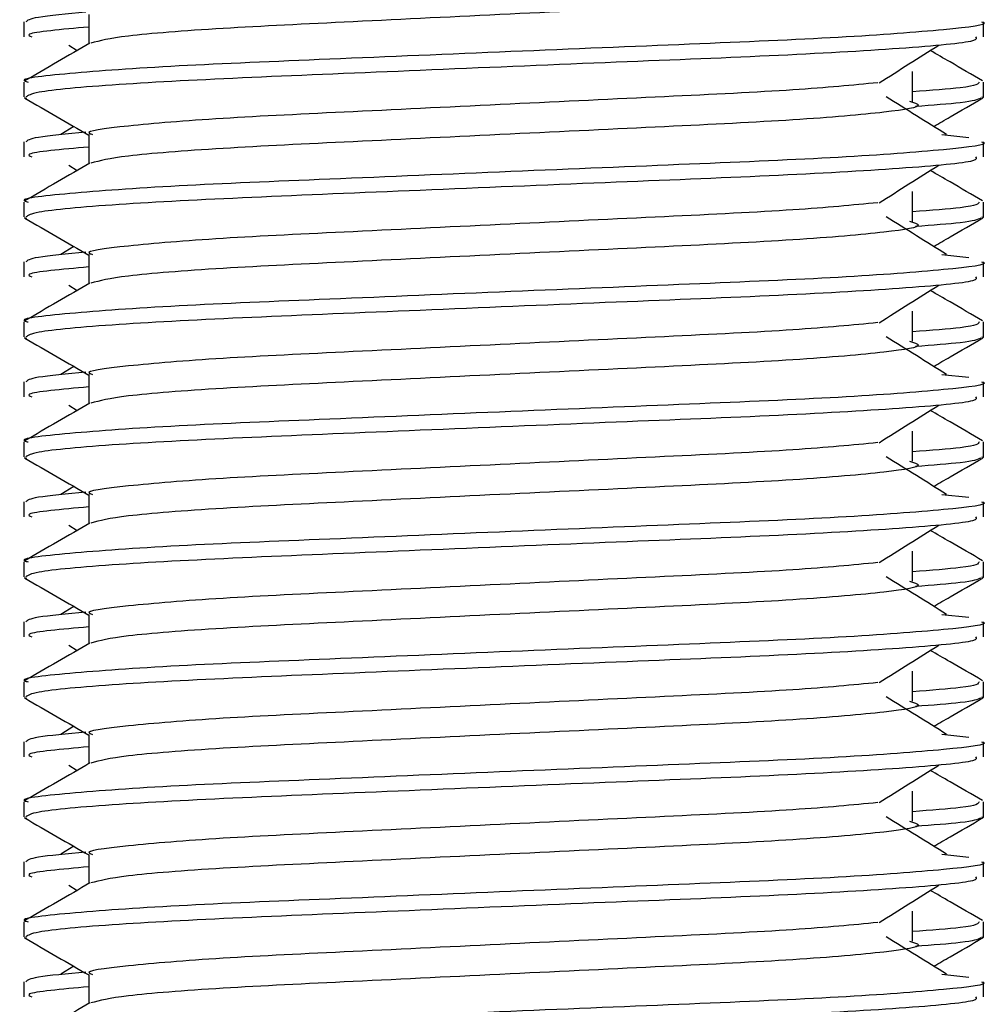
# Model space of a CAD drawing. Header units: millimetres. Extents: x 0 to 420, y 0 to 297.
# Tile 33 of 62: x 186.19 to 187.5, y 191.86 to 193.19. Entities that reach past the tile are written whole.
import ezdxf

# ---------------------------------------------------------------- set-up
doc = ezdxf.new("R2010")
doc.units = ezdxf.units.MM

msp = doc.modelspace()

# ---------------------------------------------------------------- linework, layer by layer
at = {"color": 7, "linetype": 'Continuous', "lineweight": 25}
for p, q in [((186.27959, 193.19503), (186.27959, 193.1554)), ((186.19178, 193.18495), (186.19178, 193.16467)), ((187.48964, 193.16467), (187.48964, 193.18495)), ((186.25246, 193.15359), (186.26395, 193.14635)), ((187.39361, 193.07763), (187.39361, 193.11819)), ((186.19178, 193.10377), (186.19178, 193.08356)), ((187.48964, 193.08356), (187.48964, 193.10377)), ((187.48681, 193.08356), (187.48925, 193.0827)), ((186.19217, 193.0827), (186.19545, 193.08196)), ((186.2593, 193.0437), (186.24178, 193.03285)), ((186.27959, 193.0328), (186.27959, 192.99317)), ((187.4331, 193.03288), (187.46969, 193.02894)), ((186.19178, 193.02272), (186.19178, 193.00244)), ((187.48964, 193.00244), (187.48964, 193.02272)), ((186.25246, 192.99136), (186.26395, 192.98412)), ((187.39361, 192.9154), (187.39361, 192.95596)), ((186.19178, 192.94154), (186.19178, 192.92133)), ((187.48964, 192.92133), (187.48964, 192.94154)), ((186.19217, 192.92046), (186.19545, 192.91973)), ((187.48681, 192.92133), (187.48925, 192.92046)), ((186.2593, 192.88147), (186.24178, 192.87061)), ((186.27959, 192.87056), (186.27959, 192.83094)), ((187.4331, 192.87065), (187.46969, 192.86671)), ((186.19178, 192.86049), (186.19178, 192.84021)), ((187.48964, 192.84021), (187.48964, 192.86049)), ((186.25246, 192.82913), (186.26395, 192.82189)), ((187.39361, 192.75317), (187.39361, 192.79373)), ((186.19178, 192.77931), (186.19178, 192.7591)), ((187.48964, 192.7591), (187.48964, 192.77931)), ((186.19217, 192.75823), (186.19545, 192.7575)), ((187.48681, 192.7591), (187.48925, 192.75823)), ((186.2593, 192.71924), (186.24178, 192.70838)), ((186.19178, 192.69826), (186.19178, 192.67798)), ((186.27959, 192.70833), (186.27959, 192.66871)), ((187.4331, 192.70842), (187.46969, 192.70448)), ((187.48964, 192.67798), (187.48964, 192.69826)), ((186.25246, 192.6669), (186.26395, 192.65965)), ((187.39361, 192.59094), (187.39361, 192.63149)), ((186.19178, 192.61708), (186.19178, 192.59686)), ((187.48964, 192.59686), (187.48964, 192.61708)), ((186.19217, 192.596), (186.19545, 192.59527)), ((187.48681, 192.59686), (187.48925, 192.596)), ((186.2593, 192.557), (186.24178, 192.54615)), ((186.27959, 192.5461), (186.27959, 192.50648)), ((187.4331, 192.54619), (187.46969, 192.54225)), ((186.19178, 192.53603), (186.19178, 192.51574)), ((187.48964, 192.51574), (187.48964, 192.53603)), ((186.25246, 192.50467), (186.26395, 192.49742)), ((187.39361, 192.4287), (187.39361, 192.46926)), ((186.19178, 192.45485), (186.19178, 192.43463)), ((187.48964, 192.43463), (187.48964, 192.45485)), ((186.19217, 192.43377), (186.19545, 192.43304)), ((187.48681, 192.43463), (187.48925, 192.43377)), ((186.2593, 192.39477), (186.24178, 192.38392)), ((186.27959, 192.38387), (186.27959, 192.34424)), ((187.4331, 192.38396), (187.46969, 192.38001)), ((186.19178, 192.37379), (186.19178, 192.35351)), ((187.48964, 192.35351), (187.48964, 192.37379)), ((186.25246, 192.34243), (186.26395, 192.33519)), ((187.39361, 192.26647), (187.39361, 192.30703)), ((186.19178, 192.29261), (186.19178, 192.2724)), ((187.48964, 192.2724), (187.48964, 192.29261)), ((186.19217, 192.27154), (186.19545, 192.2708)), ((187.48681, 192.2724), (187.48925, 192.27154)), ((186.2593, 192.23254), (186.24178, 192.22169)), ((186.27959, 192.22163), (186.27959, 192.18201)), ((187.4331, 192.22172), (187.46969, 192.21778)), ((186.19178, 192.21156), (186.19178, 192.19128)), ((187.48964, 192.19128), (187.48964, 192.21156)), ((186.25246, 192.1802), (186.26395, 192.17296)), ((187.39361, 192.10424), (187.39361, 192.1448)), ((186.19178, 192.13038), (186.19178, 192.11017)), ((187.48964, 192.11017), (187.48964, 192.13038)), ((186.19217, 192.1093), (186.19545, 192.10857)), ((187.48681, 192.11017), (187.48925, 192.1093)), ((186.2593, 192.07031), (186.24178, 192.05945)), ((186.27959, 192.0594), (186.27959, 192.01978)), ((187.4331, 192.05949), (187.46969, 192.05555)), ((186.19178, 192.04933), (186.19178, 192.02905)), ((187.48964, 192.02905), (187.48964, 192.04933)), ((186.25246, 192.01797), (186.26395, 192.01073)), ((187.39361, 191.94201), (187.39361, 191.98256)), ((186.19178, 191.96815), (186.19178, 191.94793)), ((187.48964, 191.94793), (187.48964, 191.96815)), ((186.19217, 191.94707), (186.19545, 191.94634)), ((187.48681, 191.94793), (187.48925, 191.94707)), ((186.2593, 191.90808), (186.24178, 191.89722)), ((186.19178, 191.8871), (186.19178, 191.86681)), ((186.27959, 191.89717), (186.27959, 191.85755)), ((187.4331, 191.89726), (187.46969, 191.89332)), ((187.48964, 191.86681), (187.48964, 191.8871))]:
    msp.add_line(p, q, dxfattribs=at)
for points, knots in [([(187.38918, 193.23994), (187.39516, 193.23822), (187.41206, 193.23336), (187.3653, 193.22534), (187.24351, 193.21462), (187.06151, 193.20566), (186.84886, 193.19562), (186.63456, 193.18514), (186.45121, 193.17637), (186.3188, 193.16597), (186.29448, 193.15948), (186.28261, 193.15632)], [0, 0, 0, 0, 0.06380663, 0.18032175, 0.30008096, 0.41521504, 0.53331731, 0.65253371, 0.76719347, 0.88638352, 1, 1, 1, 1]), ([(186.27565, 193.19806), (186.25043, 193.19573), (186.20078, 193.19113), (186.19661, 193.18699), (186.19455, 193.18495)], [0, 0, 0, 0, 0.5078952, 1, 1, 1, 1]), ([(187.48686, 193.18495), (187.48775, 193.18467), (187.49828, 193.18124), (187.44455, 193.17464), (187.30727, 193.16392), (187.09592, 193.15497), (186.84999, 193.14492), (186.603, 193.13445), (186.38764, 193.12565), (186.24532, 193.11519), (186.18168, 193.10789), (186.19585, 193.10426), (186.19775, 193.10377)], [0, 0, 0, 0, 0.0110241, 0.1311888, 0.2546953, 0.3734373, 0.495237, 0.6181845, 0.7364377, 0.859358, 0.981202, 1, 1, 1, 1]), ([(186.27959, 193.17814), (186.24277, 193.17483), (186.19019, 193.17011), (186.19977, 193.16593), (186.20263, 193.16467)], [0, 0, 0, 0, 0.7002075, 1, 1, 1, 1]), ([(187.47878, 193.16467), (187.48008, 193.16293), (187.48371, 193.15809), (187.38668, 193.14908), (187.21071, 193.139), (186.97803, 193.13006), (186.7274, 193.11936), (186.49176, 193.10986), (186.30773, 193.10044), (186.20509, 193.09087), (186.19758, 193.08563), (186.1946, 193.08356)], [0, 0, 0, 0, 0.0687542, 0.1915913, 0.313424, 0.4320526, 0.5554842, 0.6757146, 0.7957061, 0.9191739, 1, 1, 1, 1]), ([(186.28125, 193.15637), (186.26659, 193.14787), (186.23725, 193.13089), (186.2079, 193.11391), (186.19323, 193.10542)], [0, 0, 0, 0, 0.499935, 1, 1, 1, 1]), ([(187.3484, 193.10279), (187.36181, 193.11126), (187.38863, 193.12819), (187.41552, 193.14513), (187.42896, 193.15359)], [0, 0, 0, 0, 0.4999896, 1, 1, 1, 1]), ([(187.48819, 193.10542), (187.47352, 193.11391), (187.44994, 193.12755), (187.42637, 193.1412), (187.41746, 193.14635)], [0, 0, 0, 0, 0.622406, 1, 1, 1, 1]), ([(187.34676, 193.10285), (187.31243, 193.09953), (187.24279, 193.0928), (187.06063, 193.08398), (186.84894, 193.07395), (186.63512, 193.06347), (186.44897, 193.05468), (186.32586, 193.04422), (186.27084, 193.03691), (186.28315, 193.03327), (186.28482, 193.03277)], [0, 0, 0, 0, 0.1340309, 0.2719374, 0.4133992, 0.5561955, 0.6935339, 0.8362986, 0.9778119, 1, 1, 1, 1]), ([(187.48367, 193.10377), (187.48245, 193.10125), (187.48042, 193.09708), (187.41823, 193.09236), (187.39361, 193.09049)], [0, 0, 0, 0, 0.6042483, 1, 1, 1, 1]), ([(187.43963, 193.03285), (187.42596, 193.04131), (187.39862, 193.05825), (187.37134, 193.07519), (187.3577, 193.08365)], [0, 0, 0, 0, 0.5000108, 1, 1, 1, 1]), ([(186.19309, 193.08202), (186.20776, 193.07353), (186.2366, 193.05684), (186.26543, 193.04015), (186.27959, 193.03196)], [0, 0, 0, 0, 0.5088672, 1, 1, 1, 1]), ([(187.38918, 193.07771), (187.39516, 193.07599), (187.41206, 193.07113), (187.3653, 193.0631), (187.24351, 193.05239), (187.06151, 193.04343), (186.84886, 193.03339), (186.63456, 193.02291), (186.45121, 193.01413), (186.3188, 193.00374), (186.29448, 192.99725), (186.28261, 192.99408)], [0, 0, 0, 0, 0.0638066, 0.1803218, 0.300081, 0.415215, 0.5333173, 0.6525337, 0.7671935, 0.8863835, 1, 1, 1, 1]), ([(187.48597, 193.08196), (187.4814, 193.07993), (187.47328, 193.07633), (187.42041, 193.07229), (187.39733, 193.07053)], [0, 0, 0, 0, 0.56359851, 1, 1, 1, 1]), ([(187.42212, 193.0437), (187.42951, 193.04798), (187.45158, 193.06076), (187.47365, 193.07353), (187.48833, 193.08202)], [0, 0, 0, 0, 0.33518732, 1, 1, 1, 1]), ([(186.27565, 193.03583), (186.25043, 193.0335), (186.20078, 193.0289), (186.19661, 193.02476), (186.19455, 193.02272)], [0, 0, 0, 0, 0.5078952, 1, 1, 1, 1]), ([(187.48686, 193.02272), (187.48775, 193.02243), (187.49828, 193.01901), (187.44455, 193.01241), (187.30727, 193.00169), (187.09592, 192.99273), (186.84999, 192.98269), (186.603, 192.97222), (186.38764, 192.96342), (186.24532, 192.95296), (186.18168, 192.94566), (186.19585, 192.94203), (186.19775, 192.94154)], [0, 0, 0, 0, 0.01102406, 0.13118876, 0.25469534, 0.37343726, 0.49523701, 0.61818446, 0.73643772, 0.85935802, 0.98120202, 1, 1, 1, 1]), ([(186.27959, 193.01591), (186.24277, 193.0126), (186.19019, 193.00788), (186.19977, 193.00369), (186.20263, 193.00244)], [0, 0, 0, 0, 0.7002075, 1, 1, 1, 1]), ([(186.28125, 192.99413), (186.26659, 192.98564), (186.23725, 192.96866), (186.2079, 192.95168), (186.19323, 192.94318)], [0, 0, 0, 0, 0.499935, 1, 1, 1, 1]), ([(187.47878, 193.00244), (187.48008, 193.0007), (187.48371, 192.99586), (187.38668, 192.98685), (187.21071, 192.97677), (186.97803, 192.96783), (186.7274, 192.95713), (186.49176, 192.94763), (186.30773, 192.93821), (186.20509, 192.92864), (186.19758, 192.9234), (186.1946, 192.92133)], [0, 0, 0, 0, 0.0687542, 0.1915913, 0.313424, 0.4320526, 0.5554842, 0.6757146, 0.7957061, 0.9191739, 1, 1, 1, 1]), ([(187.3484, 192.94056), (187.36181, 192.94902), (187.38863, 192.96596), (187.41552, 192.98289), (187.42896, 192.99136)], [0, 0, 0, 0, 0.4999896, 1, 1, 1, 1]), ([(187.48819, 192.94318), (187.47352, 192.95168), (187.44994, 192.96532), (187.42637, 192.97897), (187.41746, 192.98412)], [0, 0, 0, 0, 0.622406, 1, 1, 1, 1]), ([(187.34676, 192.94062), (187.31243, 192.9373), (187.24279, 192.93057), (187.06063, 192.92174), (186.84894, 192.91172), (186.63512, 192.90124), (186.44897, 192.89245), (186.32586, 192.88198), (186.27084, 192.87467), (186.28315, 192.87104), (186.28482, 192.87054)], [0, 0, 0, 0, 0.1340309, 0.2719374, 0.4133992, 0.5561955, 0.6935339, 0.8362986, 0.9778119, 1, 1, 1, 1]), ([(187.48367, 192.94154), (187.48245, 192.93902), (187.48042, 192.93485), (187.41823, 192.93013), (187.39361, 192.92826)], [0, 0, 0, 0, 0.6042483, 1, 1, 1, 1]), ([(186.19309, 192.91978), (186.20776, 192.91129), (186.2366, 192.89461), (186.26543, 192.87792), (186.27959, 192.86972)], [0, 0, 0, 0, 0.5088672, 1, 1, 1, 1]), ([(187.38918, 192.91548), (187.39516, 192.91376), (187.41206, 192.9089), (187.3653, 192.90087), (187.24351, 192.89016), (187.06151, 192.8812), (186.84886, 192.87116), (186.63456, 192.86068), (186.45121, 192.8519), (186.3188, 192.84151), (186.29448, 192.83502), (186.28261, 192.83185)], [0, 0, 0, 0, 0.06380663, 0.18032175, 0.30008096, 0.41521504, 0.53331731, 0.65253371, 0.76719347, 0.88638352, 1, 1, 1, 1]), ([(187.43963, 192.87061), (187.42596, 192.87908), (187.39862, 192.89602), (187.37134, 192.91295), (187.3577, 192.92142)], [0, 0, 0, 0, 0.5000108, 1, 1, 1, 1]), ([(187.48597, 192.91973), (187.4814, 192.9177), (187.47328, 192.91409), (187.42041, 192.91006), (187.39733, 192.9083)], [0, 0, 0, 0, 0.56359851, 1, 1, 1, 1]), ([(187.42212, 192.88147), (187.42951, 192.88575), (187.45158, 192.89852), (187.47365, 192.91129), (187.48833, 192.91978)], [0, 0, 0, 0, 0.3351873, 1, 1, 1, 1]), ([(186.27565, 192.8736), (186.25043, 192.87126), (186.20078, 192.86666), (186.19661, 192.86253), (186.19455, 192.86049)], [0, 0, 0, 0, 0.5078952, 1, 1, 1, 1]), ([(187.48686, 192.86049), (187.48775, 192.8602), (187.49828, 192.85678), (187.44455, 192.85018), (187.30727, 192.83946), (187.09592, 192.8305), (186.84999, 192.82046), (186.603, 192.80998), (186.38764, 192.80119), (186.24532, 192.79073), (186.18168, 192.78343), (186.19585, 192.7798), (186.19775, 192.77931)], [0, 0, 0, 0, 0.0110241, 0.1311888, 0.2546953, 0.3734373, 0.495237, 0.6181845, 0.7364377, 0.859358, 0.981202, 1, 1, 1, 1]), ([(186.27959, 192.85368), (186.24277, 192.85037), (186.19019, 192.84565), (186.19977, 192.84146), (186.20263, 192.84021)], [0, 0, 0, 0, 0.7002075, 1, 1, 1, 1]), ([(186.28125, 192.8319), (186.26659, 192.82341), (186.23725, 192.80642), (186.2079, 192.78944), (186.19323, 192.78095)], [0, 0, 0, 0, 0.49993496, 1, 1, 1, 1]), ([(187.47878, 192.84021), (187.48008, 192.83847), (187.48371, 192.83363), (187.38668, 192.82462), (187.21071, 192.81453), (186.97803, 192.8056), (186.7274, 192.7949), (186.49176, 192.7854), (186.30773, 192.77598), (186.20509, 192.76641), (186.19758, 192.76117), (186.1946, 192.7591)], [0, 0, 0, 0, 0.0687542, 0.1915913, 0.313424, 0.4320526, 0.5554842, 0.6757146, 0.7957061, 0.9191739, 1, 1, 1, 1]), ([(187.3484, 192.77832), (187.36181, 192.78679), (187.38863, 192.80373), (187.41552, 192.82066), (187.42896, 192.82913)], [0, 0, 0, 0, 0.4999896, 1, 1, 1, 1]), ([(187.48819, 192.78095), (187.47352, 192.78944), (187.44994, 192.80309), (187.42637, 192.81673), (187.41746, 192.82189)], [0, 0, 0, 0, 0.62240598, 1, 1, 1, 1]), ([(187.34676, 192.77839), (187.31243, 192.77507), (187.24279, 192.76833), (187.06063, 192.75951), (186.84894, 192.74948), (186.63512, 192.73901), (186.44897, 192.73021), (186.32586, 192.71975), (186.27084, 192.71244), (186.28315, 192.7088), (186.28482, 192.70831)], [0, 0, 0, 0, 0.1340309, 0.2719374, 0.4133992, 0.5561955, 0.6935339, 0.8362986, 0.9778119, 1, 1, 1, 1]), ([(187.48367, 192.77931), (187.48245, 192.77679), (187.48042, 192.77262), (187.41823, 192.7679), (187.39361, 192.76603)], [0, 0, 0, 0, 0.6042483, 1, 1, 1, 1]), ([(186.19309, 192.75755), (186.20776, 192.74906), (186.2366, 192.73238), (186.26543, 192.71569), (186.27959, 192.70749)], [0, 0, 0, 0, 0.5088672, 1, 1, 1, 1]), ([(187.38918, 192.75325), (187.39516, 192.75153), (187.41206, 192.74667), (187.3653, 192.73864), (187.24351, 192.72793), (187.06151, 192.71897), (186.84886, 192.70892), (186.63456, 192.69845), (186.45121, 192.68967), (186.3188, 192.67927), (186.29448, 192.67279), (186.28261, 192.66962)], [0, 0, 0, 0, 0.06380663, 0.18032175, 0.30008096, 0.41521504, 0.53331731, 0.65253371, 0.76719347, 0.88638352, 1, 1, 1, 1]), ([(187.43963, 192.70838), (187.42596, 192.71685), (187.39862, 192.73379), (187.37134, 192.75072), (187.3577, 192.75919)], [0, 0, 0, 0, 0.5000108, 1, 1, 1, 1]), ([(187.48597, 192.7575), (187.4814, 192.75547), (187.47328, 192.75186), (187.42041, 192.74783), (187.39733, 192.74607)], [0, 0, 0, 0, 0.56359851, 1, 1, 1, 1]), ([(187.42212, 192.71924), (187.42951, 192.72352), (187.45158, 192.73629), (187.47365, 192.74906), (187.48833, 192.75755)], [0, 0, 0, 0, 0.3351873, 1, 1, 1, 1]), ([(186.27565, 192.71137), (186.25043, 192.70903), (186.20078, 192.70443), (186.19661, 192.70029), (186.19455, 192.69826)], [0, 0, 0, 0, 0.5078952, 1, 1, 1, 1]), ([(187.48686, 192.69826), (187.48775, 192.69797), (187.49828, 192.69454), (187.44455, 192.68794), (187.30727, 192.67723), (187.09592, 192.66827), (186.84999, 192.65823), (186.603, 192.64775), (186.38764, 192.63896), (186.24532, 192.6285), (186.18168, 192.62119), (186.19585, 192.61756), (186.19775, 192.61708)], [0, 0, 0, 0, 0.0110241, 0.1311888, 0.2546953, 0.3734373, 0.495237, 0.6181845, 0.7364377, 0.859358, 0.981202, 1, 1, 1, 1]), ([(186.27959, 192.69144), (186.24277, 192.68814), (186.19019, 192.68341), (186.19977, 192.67923), (186.20263, 192.67798)], [0, 0, 0, 0, 0.7002075, 1, 1, 1, 1]), ([(187.47878, 192.67798), (187.48008, 192.67624), (187.48371, 192.67139), (187.38668, 192.66238), (187.21071, 192.6523), (186.97803, 192.64336), (186.7274, 192.63267), (186.49176, 192.62317), (186.30773, 192.61375), (186.20509, 192.60417), (186.19758, 192.59894), (186.1946, 192.59686)], [0, 0, 0, 0, 0.0687542, 0.1915913, 0.313424, 0.4320526, 0.5554842, 0.6757146, 0.7957061, 0.9191739, 1, 1, 1, 1]), ([(186.28125, 192.66967), (186.26659, 192.66118), (186.23725, 192.64419), (186.2079, 192.62721), (186.19323, 192.61872)], [0, 0, 0, 0, 0.499935, 1, 1, 1, 1]), ([(187.3484, 192.61609), (187.36181, 192.62456), (187.38863, 192.6415), (187.41552, 192.65843), (187.42896, 192.6669)], [0, 0, 0, 0, 0.4999896, 1, 1, 1, 1]), ([(187.48819, 192.61872), (187.47352, 192.62721), (187.44994, 192.64085), (187.42637, 192.6545), (187.41746, 192.65965)], [0, 0, 0, 0, 0.622406, 1, 1, 1, 1]), ([(187.48367, 192.61708), (187.48245, 192.61456), (187.48042, 192.61038), (187.41823, 192.60567), (187.39361, 192.6038)], [0, 0, 0, 0, 0.6042483, 1, 1, 1, 1]), ([(187.34676, 192.61615), (187.31243, 192.61283), (187.24279, 192.6061), (187.06063, 192.59728), (186.84894, 192.58725), (186.63512, 192.57677), (186.44897, 192.56798), (186.32586, 192.55752), (186.27084, 192.55021), (186.28315, 192.54657), (186.28482, 192.54608)], [0, 0, 0, 0, 0.1340309, 0.2719374, 0.4133992, 0.5561955, 0.6935339, 0.8362986, 0.9778119, 1, 1, 1, 1]), ([(186.19309, 192.59532), (186.20776, 192.58683), (186.2366, 192.57015), (186.26543, 192.55346), (186.27959, 192.54526)], [0, 0, 0, 0, 0.5088672, 1, 1, 1, 1]), ([(187.38918, 192.59102), (187.39516, 192.5893), (187.41206, 192.58443), (187.3653, 192.57641), (187.24351, 192.56569), (187.06151, 192.55674), (186.84886, 192.54669), (186.63456, 192.53621), (186.45121, 192.52744), (186.3188, 192.51704), (186.29448, 192.51055), (186.28261, 192.50739)], [0, 0, 0, 0, 0.0638066, 0.1803218, 0.300081, 0.415215, 0.5333173, 0.6525337, 0.7671935, 0.8863835, 1, 1, 1, 1]), ([(187.43963, 192.54615), (187.42596, 192.55462), (187.39862, 192.57155), (187.37134, 192.58849), (187.3577, 192.59696)], [0, 0, 0, 0, 0.5000108, 1, 1, 1, 1]), ([(187.48597, 192.59527), (187.4814, 192.59324), (187.47328, 192.58963), (187.42041, 192.5856), (187.39733, 192.58384)], [0, 0, 0, 0, 0.5635985, 1, 1, 1, 1]), ([(187.42212, 192.557), (187.42951, 192.56129), (187.45158, 192.57406), (187.47365, 192.58683), (187.48833, 192.59532)], [0, 0, 0, 0, 0.33518732, 1, 1, 1, 1]), ([(186.27565, 192.54913), (186.25043, 192.5468), (186.20078, 192.5422), (186.19661, 192.53806), (186.19455, 192.53603)], [0, 0, 0, 0, 0.5078952, 1, 1, 1, 1]), ([(187.48686, 192.53603), (187.48775, 192.53574), (187.49828, 192.53231), (187.44455, 192.52571), (187.30727, 192.515), (187.09592, 192.50604), (186.84999, 192.49599), (186.603, 192.48552), (186.38764, 192.47673), (186.24532, 192.46627), (186.18168, 192.45896), (186.19585, 192.45533), (186.19775, 192.45485)], [0, 0, 0, 0, 0.0110241, 0.1311888, 0.2546953, 0.3734373, 0.495237, 0.6181845, 0.7364377, 0.859358, 0.981202, 1, 1, 1, 1]), ([(186.27959, 192.52921), (186.24277, 192.5259), (186.19019, 192.52118), (186.19977, 192.517), (186.20263, 192.51574)], [0, 0, 0, 0, 0.7002075, 1, 1, 1, 1]), ([(187.47878, 192.51574), (187.48008, 192.514), (187.48371, 192.50916), (187.38668, 192.50015), (187.21071, 192.49007), (186.97803, 192.48113), (186.7274, 192.47043), (186.49176, 192.46094), (186.30773, 192.45151), (186.20509, 192.44194), (186.19758, 192.4367), (186.1946, 192.43463)], [0, 0, 0, 0, 0.0687542, 0.1915913, 0.313424, 0.4320526, 0.5554842, 0.6757146, 0.7957061, 0.9191739, 1, 1, 1, 1]), ([(186.28125, 192.50744), (186.26659, 192.49895), (186.23725, 192.48196), (186.2079, 192.46498), (186.19323, 192.45649)], [0, 0, 0, 0, 0.499935, 1, 1, 1, 1]), ([(187.3484, 192.45386), (187.36181, 192.46233), (187.38863, 192.47926), (187.41552, 192.4962), (187.42896, 192.50467)], [0, 0, 0, 0, 0.4999896, 1, 1, 1, 1]), ([(187.48819, 192.45649), (187.47352, 192.46498), (187.44994, 192.47862), (187.42637, 192.49227), (187.41746, 192.49742)], [0, 0, 0, 0, 0.622406, 1, 1, 1, 1]), ([(187.34676, 192.45392), (187.31243, 192.4506), (187.24279, 192.44387), (187.06063, 192.43505), (186.84894, 192.42502), (186.63512, 192.41454), (186.44897, 192.40575), (186.32586, 192.39529), (186.27084, 192.38798), (186.28315, 192.38434), (186.28482, 192.38385)], [0, 0, 0, 0, 0.1340309, 0.2719374, 0.4133992, 0.5561955, 0.6935339, 0.8362986, 0.9778119, 1, 1, 1, 1]), ([(187.48367, 192.45485), (187.48245, 192.45232), (187.48042, 192.44815), (187.41823, 192.44343), (187.39361, 192.44157)], [0, 0, 0, 0, 0.6042483, 1, 1, 1, 1]), ([(186.19309, 192.43309), (186.20776, 192.4246), (186.2366, 192.40791), (186.26543, 192.39122), (186.27959, 192.38303)], [0, 0, 0, 0, 0.5088672, 1, 1, 1, 1]), ([(187.43963, 192.38392), (187.42596, 192.39239), (187.39862, 192.40932), (187.37134, 192.42626), (187.3577, 192.43473)], [0, 0, 0, 0, 0.5000108, 1, 1, 1, 1]), ([(187.48597, 192.43304), (187.4814, 192.431), (187.47328, 192.4274), (187.42041, 192.42337), (187.39733, 192.42161)], [0, 0, 0, 0, 0.5635985, 1, 1, 1, 1]), ([(187.42212, 192.39477), (187.42951, 192.39905), (187.45158, 192.41183), (187.47365, 192.4246), (187.48833, 192.43309)], [0, 0, 0, 0, 0.33518732, 1, 1, 1, 1]), ([(187.38918, 192.42878), (187.39516, 192.42706), (187.41206, 192.4222), (187.3653, 192.41417), (187.24351, 192.40346), (187.06151, 192.3945), (186.84886, 192.38446), (186.63456, 192.37398), (186.45121, 192.36521), (186.3188, 192.35481), (186.29448, 192.34832), (186.28261, 192.34516)], [0, 0, 0, 0, 0.06380663, 0.18032175, 0.30008096, 0.41521504, 0.53331731, 0.65253371, 0.76719347, 0.88638352, 1, 1, 1, 1]), ([(186.27565, 192.3869), (186.25043, 192.38457), (186.20078, 192.37997), (186.19661, 192.37583), (186.19455, 192.37379)], [0, 0, 0, 0, 0.5078952, 1, 1, 1, 1]), ([(187.48686, 192.37379), (187.48775, 192.37351), (187.49828, 192.37008), (187.44455, 192.36348), (187.30727, 192.35276), (187.09592, 192.34381), (186.84999, 192.33376), (186.603, 192.32329), (186.38764, 192.31449), (186.24532, 192.30403), (186.18168, 192.29673), (186.19585, 192.2931), (186.19775, 192.29261)], [0, 0, 0, 0, 0.0110241, 0.1311888, 0.2546953, 0.3734373, 0.495237, 0.6181845, 0.7364377, 0.859358, 0.981202, 1, 1, 1, 1]), ([(186.27959, 192.36698), (186.24277, 192.36367), (186.19019, 192.35895), (186.19977, 192.35477), (186.20263, 192.35351)], [0, 0, 0, 0, 0.7002075, 1, 1, 1, 1]), ([(187.47878, 192.35351), (187.48008, 192.35177), (187.48371, 192.34693), (187.38668, 192.33792), (187.21071, 192.32784), (186.97803, 192.3189), (186.7274, 192.3082), (186.49176, 192.2987), (186.30773, 192.28928), (186.20509, 192.27971), (186.19758, 192.27447), (186.1946, 192.2724)], [0, 0, 0, 0, 0.0687542, 0.1915913, 0.313424, 0.4320526, 0.5554842, 0.6757146, 0.7957061, 0.9191739, 1, 1, 1, 1]), ([(186.28125, 192.34521), (186.26659, 192.33671), (186.23725, 192.31973), (186.2079, 192.30275), (186.19323, 192.29426)], [0, 0, 0, 0, 0.499935, 1, 1, 1, 1]), ([(187.3484, 192.29163), (187.36181, 192.3001), (187.38863, 192.31703), (187.41552, 192.33397), (187.42896, 192.34243)], [0, 0, 0, 0, 0.4999896, 1, 1, 1, 1]), ([(187.48819, 192.29426), (187.47352, 192.30275), (187.44994, 192.31639), (187.42637, 192.33004), (187.41746, 192.33519)], [0, 0, 0, 0, 0.622406, 1, 1, 1, 1]), ([(187.34676, 192.29169), (187.31243, 192.28837), (187.24279, 192.28164), (187.06063, 192.27282), (186.84894, 192.26279), (186.63512, 192.25231), (186.44897, 192.24352), (186.32586, 192.23306), (186.27084, 192.22575), (186.28315, 192.22211), (186.28482, 192.22161)], [0, 0, 0, 0, 0.1340309, 0.2719374, 0.4133992, 0.5561955, 0.6935339, 0.8362986, 0.9778119, 1, 1, 1, 1]), ([(187.48367, 192.29261), (187.48245, 192.29009), (187.48042, 192.28592), (187.41823, 192.2812), (187.39361, 192.27933)], [0, 0, 0, 0, 0.6042483, 1, 1, 1, 1]), ([(186.19309, 192.27085), (186.20776, 192.26237), (186.2366, 192.24568), (186.26543, 192.22899), (186.27959, 192.2208)], [0, 0, 0, 0, 0.5088672, 1, 1, 1, 1]), ([(187.43963, 192.22169), (187.42596, 192.23015), (187.39862, 192.24709), (187.37134, 192.26403), (187.3577, 192.27249)], [0, 0, 0, 0, 0.5000108, 1, 1, 1, 1]), ([(187.48597, 192.2708), (187.4814, 192.26877), (187.47328, 192.26517), (187.42041, 192.26113), (187.39733, 192.25937)], [0, 0, 0, 0, 0.56359851, 1, 1, 1, 1]), ([(187.42212, 192.23254), (187.42951, 192.23682), (187.45158, 192.2496), (187.47365, 192.26237), (187.48833, 192.27085)], [0, 0, 0, 0, 0.33518732, 1, 1, 1, 1]), ([(187.38918, 192.26655), (187.39516, 192.26483), (187.41206, 192.25997), (187.3653, 192.25194), (187.24351, 192.24123), (187.06151, 192.23227), (186.84886, 192.22223), (186.63456, 192.21175), (186.45121, 192.20297), (186.3188, 192.19258), (186.29448, 192.18609), (186.28261, 192.18292)], [0, 0, 0, 0, 0.06380663, 0.18032175, 0.30008096, 0.41521504, 0.53331731, 0.65253371, 0.76719347, 0.88638352, 1, 1, 1, 1]), ([(186.27565, 192.22467), (186.25043, 192.22233), (186.20078, 192.21774), (186.19661, 192.2136), (186.19455, 192.21156)], [0, 0, 0, 0, 0.5078952, 1, 1, 1, 1]), ([(187.48686, 192.21156), (187.48775, 192.21127), (187.49828, 192.20785), (187.44455, 192.20125), (187.30727, 192.19053), (187.09592, 192.18157), (186.84999, 192.17153), (186.603, 192.16106), (186.38764, 192.15226), (186.24532, 192.1418), (186.18168, 192.1345), (186.19585, 192.13087), (186.19775, 192.13038)], [0, 0, 0, 0, 0.0110241, 0.1311888, 0.2546953, 0.3734373, 0.495237, 0.6181845, 0.7364377, 0.859358, 0.981202, 1, 1, 1, 1]), ([(186.27959, 192.20475), (186.24277, 192.20144), (186.19019, 192.19672), (186.19977, 192.19253), (186.20263, 192.19128)], [0, 0, 0, 0, 0.7002075, 1, 1, 1, 1]), ([(187.47878, 192.19128), (187.48008, 192.18954), (187.48371, 192.1847), (187.38668, 192.17569), (187.21071, 192.16561), (186.97803, 192.15667), (186.7274, 192.14597), (186.49176, 192.13647), (186.30773, 192.12705), (186.20509, 192.11748), (186.19758, 192.11224), (186.1946, 192.11017)], [0, 0, 0, 0, 0.0687542, 0.1915913, 0.313424, 0.4320526, 0.5554842, 0.6757146, 0.7957061, 0.9191739, 1, 1, 1, 1]), ([(186.28125, 192.18297), (186.26659, 192.17448), (186.23725, 192.15749), (186.2079, 192.14051), (186.19323, 192.13202)], [0, 0, 0, 0, 0.499935, 1, 1, 1, 1]), ([(187.3484, 192.1294), (187.36181, 192.13786), (187.38863, 192.1548), (187.41552, 192.17173), (187.42896, 192.1802)], [0, 0, 0, 0, 0.4999896, 1, 1, 1, 1]), ([(187.48819, 192.13202), (187.47352, 192.14051), (187.44994, 192.15416), (187.42637, 192.1678), (187.41746, 192.17296)], [0, 0, 0, 0, 0.622406, 1, 1, 1, 1]), ([(187.34676, 192.12946), (187.31243, 192.12614), (187.24279, 192.1194), (187.06063, 192.11058), (186.84894, 192.10056), (186.63512, 192.09008), (186.44897, 192.08128), (186.32586, 192.07082), (186.27084, 192.06351), (186.28315, 192.05987), (186.28482, 192.05938)], [0, 0, 0, 0, 0.1340309, 0.2719374, 0.4133992, 0.5561955, 0.6935339, 0.8362986, 0.9778119, 1, 1, 1, 1]), ([(187.48367, 192.13038), (187.48245, 192.12786), (187.48042, 192.12369), (187.41823, 192.11897), (187.39361, 192.1171)], [0, 0, 0, 0, 0.6042483, 1, 1, 1, 1]), ([(186.19309, 192.10862), (186.20776, 192.10013), (186.2366, 192.08345), (186.26543, 192.06676), (186.27959, 192.05856)], [0, 0, 0, 0, 0.5088672, 1, 1, 1, 1]), ([(187.38918, 192.10432), (187.39516, 192.1026), (187.41206, 192.09774), (187.3653, 192.08971), (187.24351, 192.079), (187.06151, 192.07004), (186.84886, 192.06), (186.63456, 192.04952), (186.45121, 192.04074), (186.3188, 192.03035), (186.29448, 192.02386), (186.28261, 192.02069)], [0, 0, 0, 0, 0.06380663, 0.18032175, 0.30008096, 0.41521504, 0.53331731, 0.65253371, 0.76719347, 0.88638352, 1, 1, 1, 1]), ([(187.43963, 192.05945), (187.42596, 192.06792), (187.39862, 192.08486), (187.37134, 192.10179), (187.3577, 192.11026)], [0, 0, 0, 0, 0.5000108, 1, 1, 1, 1]), ([(187.48597, 192.10857), (187.4814, 192.10654), (187.47328, 192.10293), (187.42041, 192.0989), (187.39733, 192.09714)], [0, 0, 0, 0, 0.56359851, 1, 1, 1, 1]), ([(187.42212, 192.07031), (187.42951, 192.07459), (187.45158, 192.08736), (187.47365, 192.10013), (187.48833, 192.10862)], [0, 0, 0, 0, 0.3351873, 1, 1, 1, 1]), ([(186.27565, 192.06244), (186.25043, 192.0601), (186.20078, 192.0555), (186.19661, 192.05137), (186.19455, 192.04933)], [0, 0, 0, 0, 0.5078952, 1, 1, 1, 1]), ([(187.48686, 192.04933), (187.48775, 192.04904), (187.49828, 192.04562), (187.44455, 192.03901), (187.30727, 192.0283), (187.09592, 192.01934), (186.84999, 192.0093), (186.603, 191.99882), (186.38764, 191.99003), (186.24532, 191.97957), (186.18168, 191.97227), (186.19585, 191.96864), (186.19775, 191.96815)], [0, 0, 0, 0, 0.0110241, 0.1311888, 0.2546953, 0.3734373, 0.495237, 0.6181845, 0.7364377, 0.859358, 0.981202, 1, 1, 1, 1]), ([(186.27959, 192.04252), (186.24277, 192.03921), (186.19019, 192.03448), (186.19977, 192.0303), (186.20263, 192.02905)], [0, 0, 0, 0, 0.7002075, 1, 1, 1, 1]), ([(186.28125, 192.02074), (186.26659, 192.01225), (186.23725, 191.99526), (186.2079, 191.97828), (186.19323, 191.96979)], [0, 0, 0, 0, 0.49993496, 1, 1, 1, 1]), ([(187.47878, 192.02905), (187.48008, 192.02731), (187.48371, 192.02247), (187.38668, 192.01346), (187.21071, 192.00337), (186.97803, 191.99444), (186.7274, 191.98374), (186.49176, 191.97424), (186.30773, 191.96482), (186.20509, 191.95524), (186.19758, 191.95001), (186.1946, 191.94793)], [0, 0, 0, 0, 0.0687542, 0.1915913, 0.313424, 0.4320526, 0.5554842, 0.6757146, 0.7957061, 0.9191739, 1, 1, 1, 1]), ([(187.3484, 191.96716), (187.36181, 191.97563), (187.38863, 191.99257), (187.41552, 192.0095), (187.42896, 192.01797)], [0, 0, 0, 0, 0.49998964, 1, 1, 1, 1]), ([(187.48819, 191.96979), (187.47352, 191.97828), (187.44994, 191.99192), (187.42637, 192.00557), (187.41746, 192.01073)], [0, 0, 0, 0, 0.622406, 1, 1, 1, 1]), ([(187.34676, 191.96722), (187.31243, 191.96391), (187.24279, 191.95717), (187.06063, 191.94835), (186.84894, 191.93832), (186.63512, 191.92785), (186.44897, 191.91905), (186.32586, 191.90859), (186.27084, 191.90128), (186.28315, 191.89764), (186.28482, 191.89715)], [0, 0, 0, 0, 0.1340309, 0.2719374, 0.4133992, 0.5561955, 0.6935339, 0.8362986, 0.9778119, 1, 1, 1, 1]), ([(187.48367, 191.96815), (187.48245, 191.96563), (187.48042, 191.96146), (187.41823, 191.95674), (187.39361, 191.95487)], [0, 0, 0, 0, 0.6042483, 1, 1, 1, 1]), ([(186.19309, 191.94639), (186.20776, 191.9379), (186.2366, 191.92122), (186.26543, 191.90453), (186.27959, 191.89633)], [0, 0, 0, 0, 0.5088672, 1, 1, 1, 1]), ([(187.38918, 191.94209), (187.39516, 191.94037), (187.41206, 191.93551), (187.3653, 191.92748), (187.24351, 191.91677), (187.06151, 191.90781), (186.84886, 191.89776), (186.63456, 191.88728), (186.45121, 191.87851), (186.3188, 191.86811), (186.29448, 191.86163), (186.28261, 191.85846)], [0, 0, 0, 0, 0.0638066, 0.1803218, 0.300081, 0.415215, 0.5333173, 0.6525337, 0.7671935, 0.8863835, 1, 1, 1, 1]), ([(187.43963, 191.89722), (187.42596, 191.90569), (187.39862, 191.92262), (187.37134, 191.93956), (187.3577, 191.94803)], [0, 0, 0, 0, 0.5000108, 1, 1, 1, 1]), ([(187.48597, 191.94634), (187.4814, 191.94431), (187.47328, 191.9407), (187.42041, 191.93667), (187.39733, 191.93491)], [0, 0, 0, 0, 0.5635985, 1, 1, 1, 1]), ([(187.42212, 191.90808), (187.42951, 191.91236), (187.45158, 191.92513), (187.47365, 191.9379), (187.48833, 191.94639)], [0, 0, 0, 0, 0.3351873, 1, 1, 1, 1]), ([(186.27565, 191.90021), (186.25043, 191.89787), (186.20078, 191.89327), (186.19661, 191.88913), (186.19455, 191.8871)], [0, 0, 0, 0, 0.5078952, 1, 1, 1, 1]), ([(187.48686, 191.8871), (187.48775, 191.88681), (187.49828, 191.88338), (187.44455, 191.87678), (187.30727, 191.86607), (187.09592, 191.85711), (186.84999, 191.84706), (186.603, 191.83659), (186.38764, 191.8278), (186.24532, 191.81734), (186.18168, 191.81003), (186.19585, 191.8064), (186.19775, 191.80592)], [0, 0, 0, 0, 0.0110241, 0.1311888, 0.2546953, 0.3734373, 0.495237, 0.6181845, 0.7364377, 0.859358, 0.981202, 1, 1, 1, 1]), ([(186.27959, 191.88028), (186.24277, 191.87698), (186.19019, 191.87225), (186.19977, 191.86807), (186.20263, 191.86681)], [0, 0, 0, 0, 0.7002075, 1, 1, 1, 1]), ([(186.28125, 191.85851), (186.26659, 191.85002), (186.23725, 191.83303), (186.2079, 191.81605), (186.19323, 191.80756)], [0, 0, 0, 0, 0.499935, 1, 1, 1, 1]), ([(187.47878, 191.86681), (187.48008, 191.86508), (187.48371, 191.86023), (187.38668, 191.85122), (187.21071, 191.84114), (186.97803, 191.8322), (186.7274, 191.82151), (186.49176, 191.81201), (186.30773, 191.80259), (186.20509, 191.79301), (186.19758, 191.78777), (186.1946, 191.7857)], [0, 0, 0, 0, 0.0687542, 0.1915913, 0.313424, 0.4320526, 0.5554842, 0.6757146, 0.7957061, 0.9191739, 1, 1, 1, 1])]:
    msp.add_open_spline(points, degree=3, knots=knots, dxfattribs=at)

doc.saveas('drawing.dxf')
